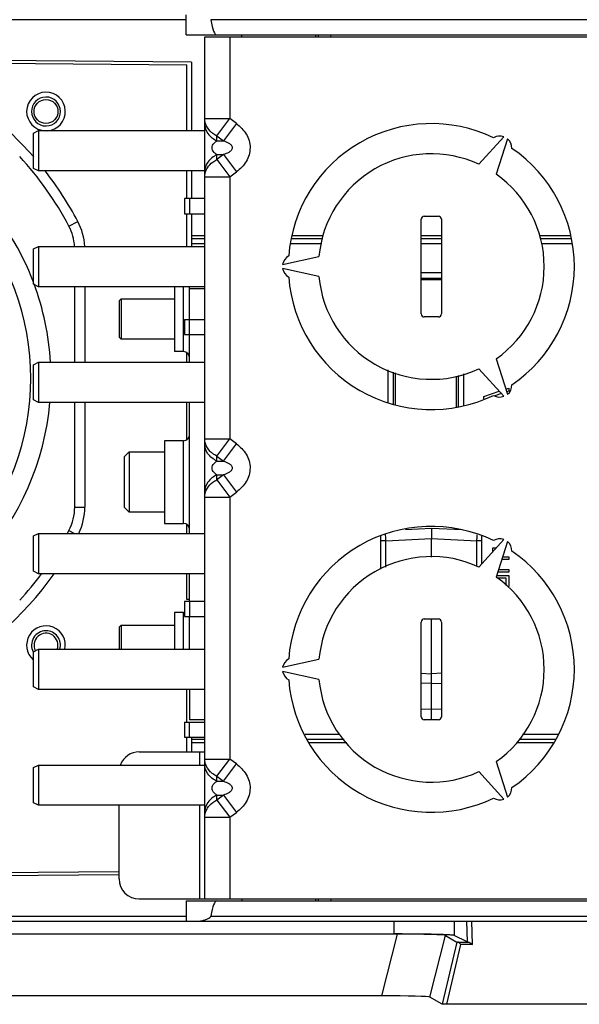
# Model space of a CAD drawing. Header units: millimetres. Extents: x 0 to 594, y 0 to 420.
# Tile 43 of 49: x 316 to 344, y 345 to 394. Entities that reach past the tile are written whole.
import ezdxf

# ---------------------------------------------------------------- set-up
doc = ezdxf.new("R2010")
doc.units = ezdxf.units.MM
doc.header["$LTSCALE"] = 32.67
doc.layers.get('0').update_dxf_attribs({"linetype": 'CONTINUOUS'})

msp = doc.modelspace()

# ---------------------------------------------------------------- linework, layer by layer
at = {"color": 7, "linetype": 'CONTINUOUS'}
for p, q in [((324.1355, 393.1372), (324.1355, 394.1372)), ((324.1355, 393.1372), (372.7258, 393.1372)), ((326.8855, 393.0372), (326.8855, 393.1372)), ((330.6969, 393.0372), (330.7048, 393.1372)), ((331.3065, 393.1372), (331.2987, 393.0372)), ((325.0493, 350.2372), (325.0493, 393.0372)), ((325.0493, 393.0372), (344.5493, 393.0372)), ((324.3993, 391.7872), (283.7493, 392.142)), ((283.8493, 392.0066), (324.1665, 391.6548)), ((324.1665, 388.3872), (324.1665, 391.6548)), ((324.3993, 391.7872), (324.3993, 388.3872)), ((316.5493, 388.2622), (316.7993, 388.3872)), ((316.5493, 386.5122), (316.5493, 388.2622)), ((316.7993, 388.3872), (316.7993, 386.3872)), ((316.7993, 388.3872), (325.0493, 388.3872)), ((338.6551, 386.7176), (339.9036, 388.0801)), ((340.0768, 387.9801), (339.5211, 386.2176)), ((316.7993, 386.3872), (316.5493, 386.5122)), ((325.0493, 386.3872), (316.7993, 386.3872)), ((324.1665, 385.0122), (324.1665, 386.3872)), ((324.3993, 386.3872), (324.3993, 385.0122)), ((324.0493, 385.0122), (324.0493, 384.2622)), ((325.0493, 385.0122), (324.0493, 385.0122)), ((324.0493, 384.2622), (325.0493, 384.2622)), ((324.1665, 382.6372), (324.1665, 384.2622)), ((324.3993, 384.2622), (324.3993, 382.6372)), ((335.7993, 379.2872), (335.7993, 383.9872)), ((335.9493, 384.1372), (336.6493, 384.1372)), ((336.7993, 383.9872), (336.7993, 379.2872)), ((324.3993, 383.1872), (325.0493, 383.1872)), ((329.4222, 383.1872), (330.9448, 383.1872)), ((335.7993, 383.1872), (336.7993, 383.1872)), ((341.656, 383.1872), (343.2101, 383.1872)), ((316.5493, 382.5122), (316.7993, 382.6372)), ((316.5493, 380.7622), (316.5493, 382.5122)), ((316.7993, 382.6372), (316.7993, 380.6372)), ((316.7993, 382.6372), (325.0493, 382.6372)), ((328.9173, 381.7372), (330.7216, 382.1372)), ((330.7216, 381.1372), (328.9173, 381.5372)), ((335.7993, 381.3372), (336.7993, 381.3372)), ((335.7993, 381.0654), (336.7993, 381.0654)), ((336.7993, 380.9808), (335.7993, 380.9823)), ((316.7993, 380.6372), (316.5493, 380.7622)), ((325.0493, 380.6372), (316.7993, 380.6372)), ((318.5993, 376.8872), (318.5993, 380.6372)), ((323.5493, 380.6372), (323.5493, 377.4128)), ((324.2993, 379.0122), (324.2993, 380.6372)), ((320.8993, 380.0372), (320.7993, 379.9372)), ((320.7993, 379.9372), (320.7993, 378.1372)), ((320.8993, 380.0372), (320.8993, 378.0372)), ((320.8993, 380.0372), (323.5493, 380.0372)), ((324.0493, 379.0122), (324.0493, 378.2622)), ((324.0493, 379.0122), (325.0493, 379.0122)), ((336.6493, 379.1372), (335.9493, 379.1372)), ((320.7993, 378.1372), (320.8993, 378.0372)), ((323.5493, 378.0372), (320.8993, 378.0372)), ((324.0493, 378.2622), (325.0493, 378.2622)), ((324.2993, 376.8872), (324.2993, 378.2622)), ((323.9993, 377.4122), (323.5493, 377.4122)), ((324.1665, 376.8872), (324.1665, 377.3548)), ((339.5211, 377.0568), (340.0768, 375.2943)), ((316.5493, 376.7622), (316.7993, 376.8872)), ((316.5493, 375.0122), (316.5493, 376.7622)), ((316.7993, 376.8872), (316.7993, 374.8872)), ((316.7993, 376.8872), (325.0493, 376.8872)), ((334.1493, 374.8929), (334.1493, 376.5095)), ((339.9036, 375.1943), (338.6551, 376.5568)), ((334.421, 374.801), (334.421, 376.3933)), ((334.5022, 376.3586), (334.5022, 374.7879)), ((337.5417, 374.6693), (337.5417, 376.1951)), ((337.6275, 376.223), (337.6275, 374.6765)), ((337.8993, 376.3113), (337.8993, 374.7379)), ((339.9902, 375.5542), (340.1493, 375.6072)), ((340.1493, 375.6072), (340.1493, 375.451)), ((316.7993, 374.8872), (316.5493, 375.0122)), ((338.8993, 375.1905), (339.6712, 375.4479)), ((338.8993, 375.0777), (338.8993, 375.1905)), ((339.7812, 375.3279), (339.448, 375.2165)), ((340.1493, 375.451), (340.037, 375.4134)), ((325.0493, 374.8872), (316.7993, 374.8872)), ((318.5993, 369.6972), (318.5993, 374.8872)), ((324.1665, 373.0447), (324.1665, 374.8872)), ((324.2993, 368.3872), (324.2993, 374.8872)), ((323.0493, 372.9872), (323.0493, 368.8872)), ((323.9993, 372.9872), (323.0493, 372.9872)), ((321.2993, 372.4372), (321.0493, 372.1872)), ((321.0493, 372.1872), (321.0493, 369.6872)), ((321.2993, 372.4372), (321.2993, 369.4372)), ((321.2993, 372.4372), (323.0493, 372.4372)), ((321.0493, 369.6872), (321.2993, 369.4372)), ((323.0493, 369.4372), (321.2993, 369.4372)), ((323.0493, 368.8872), (323.9993, 368.8872)), ((324.1665, 368.3872), (324.1665, 368.8298)), ((316.5493, 368.2622), (316.7993, 368.3872)), ((316.5493, 366.5122), (316.5493, 368.2622)), ((316.7993, 368.3872), (316.7993, 366.3872)), ((316.7993, 368.3872), (325.0493, 368.3872)), ((333.7993, 366.6152), (333.7993, 368.269)), ((336.2993, 368.6372), (335.0243, 368.5704)), ((337.8406, 368.5564), (336.2993, 368.6372)), ((336.2993, 368.6372), (336.2993, 368.1379)), ((338.7993, 366.875), (338.7993, 368.269)), ((336.2993, 367.2125), (336.2993, 368.1379)), ((338.6551, 366.7176), (339.9036, 368.0801)), ((339.3514, 367.6772), (339.4844, 367.6772)), ((339.3514, 367.4775), (339.3514, 367.6772)), ((339.4844, 367.6772), (339.4844, 367.6226)), ((340.0768, 367.9801), (339.5211, 366.2176)), ((339.8368, 367.2189), (340.1493, 367.2189)), ((340.1493, 367.2189), (340.1493, 367.0939)), ((340.1493, 367.0939), (339.7974, 367.0939)), ((316.7993, 366.3872), (316.5493, 366.5122)), ((325.0493, 366.3872), (316.7993, 366.3872)), ((324.1665, 365.1045), (324.1665, 366.3872)), ((324.2993, 365.0122), (324.2993, 366.3872)), ((339.5478, 366.3022), (340.1493, 366.3022)), ((340.1493, 366.4689), (339.6003, 366.4689)), ((339.6397, 366.5939), (340.1493, 366.5939)), ((340.1493, 366.5939), (340.1493, 366.4689)), ((340.1493, 366.3022), (340.1493, 365.8022)), ((339.5659, 366.1772), (339.9897, 366.1772)), ((339.9897, 366.1772), (339.9897, 365.8022)), ((340.1493, 365.8022), (340.1227, 365.698)), ((324.0493, 365.0122), (324.0493, 364.2622)), ((325.0493, 365.0122), (324.0493, 365.0122)), ((324.2993, 365.1045), (324.1665, 365.1045)), ((323.9993, 364.4622), (323.5493, 364.4622)), ((323.5493, 364.4616), (323.5493, 362.6372)), ((324.0493, 364.2622), (325.0493, 364.2622)), ((324.2993, 362.6372), (324.2993, 364.2622)), ((320.8993, 363.8372), (320.7993, 363.7372)), ((320.8993, 363.8372), (320.8993, 362.6372)), ((320.8993, 363.8372), (323.5493, 363.8372)), ((335.7993, 359.2872), (335.7993, 363.9872)), ((335.9493, 364.1372), (336.6493, 364.1372)), ((336.2993, 361.4221), (336.2993, 364.1372)), ((336.7993, 363.9872), (336.7993, 359.2872)), ((320.7993, 363.7372), (320.7993, 362.6372)), ((316.5493, 362.5122), (316.7993, 362.6372)), ((316.5493, 360.7622), (316.5493, 362.5122)), ((316.7993, 362.6372), (316.7993, 360.6372)), ((316.7993, 362.6372), (325.0493, 362.6372)), ((328.9173, 361.7372), (330.7216, 362.1372)), ((330.7216, 361.1372), (328.9173, 361.5372)), ((335.7862, 361.4455), (336.2993, 361.4221)), ((336.8123, 361.4455), (336.2993, 361.4221)), ((336.2993, 360.9297), (336.2993, 361.4221)), ((336.2993, 359.6365), (336.2993, 360.9297)), ((316.7993, 360.6372), (316.5493, 360.7622)), ((325.0493, 360.6372), (316.7993, 360.6372)), ((324.1665, 359.0122), (324.1665, 360.6372)), ((324.2993, 360.6372), (324.2993, 359.1372)), ((336.2993, 359.1372), (336.2993, 359.6365)), ((324.0493, 359.0122), (325.0493, 359.0122)), ((324.0493, 359.0122), (324.0493, 358.2622)), ((325.0493, 359.1372), (324.2993, 359.1372)), ((336.6493, 359.1372), (335.9493, 359.1372)), ((324.0493, 358.2622), (325.0493, 358.2622)), ((324.1665, 357.5372), (324.1665, 358.2622)), ((324.3993, 358.2622), (324.3993, 357.5372)), ((325.0493, 357.9872), (324.3993, 357.9872)), ((332.1024, 357.9872), (330.228, 357.9872)), ((342.3449, 357.9872), (340.5402, 357.9872)), ((321.7993, 357.5372), (325.0493, 357.5372)), ((339.5211, 357.0568), (340.0768, 355.2943)), ((316.5493, 356.7622), (316.7993, 356.8872)), ((316.5493, 355.0122), (316.5493, 356.7622)), ((316.7993, 356.8872), (316.7993, 354.8872)), ((316.7993, 356.8872), (325.0493, 356.8872)), ((339.9036, 355.1943), (338.6551, 356.5568)), ((316.7993, 354.8872), (316.5493, 355.0122)), ((325.0493, 354.8872), (316.7993, 354.8872)), ((320.7993, 351.2372), (320.7993, 354.8872)), ((320.7993, 351.5903), (283.8493, 351.2678)), ((283.7493, 351.1325), (320.7993, 351.4558)), ((321.7993, 350.2372), (344.5493, 350.2372)), ((324.1355, 350.1372), (371.4918, 350.1372)), ((324.1355, 350.1372), (324.1355, 349.1372)), ((326.8855, 350.2372), (326.8855, 350.1372)), ((330.7048, 350.1372), (330.6969, 350.2372)), ((331.2987, 350.2372), (331.3065, 350.1372)), ((282.9995, 349.1372), (376.5931, 349.1372)), ((334.6097, 348.4857), (300.5608, 348.4935)), ((300.7318, 348.504), (334.4407, 348.4963)), ((337.0057, 348.4248), (337.5719, 348.0979)), ((338.0812, 348.0988), (337.4361, 348.4212)), ((333.8309, 345.4229), (301.3416, 345.4229)), ((336.837, 345.0106), (336.227, 345.3626)), ((345.7504, 345.0043), (337.0623, 345.0043))]:
    msp.add_line(p, q, dxfattribs=at)
at = {"color": 9, "linetype": 'CONTINUOUS'}
for p, q in [((324.1355, 393.8872), (283.7493, 393.8872)), ((371.9974, 393.8959), (325.3548, 393.8959)), ((330.5569, 393.1372), (330.549, 393.0372)), ((326.2993, 393.0372), (326.2993, 388.9844)), ((325.0493, 388.9844), (326.2993, 388.9844)), ((325.6561, 388.1269), (326.2993, 388.9844)), ((326.6282, 388.7377), (325.985, 387.8802)), ((326.6282, 388.7377), (326.2993, 388.9844)), ((325.6561, 387.8802), (325.6561, 388.1269)), ((325.6561, 388.1269), (325.985, 387.8802)), ((325.6561, 387.8802), (325.985, 387.8802)), ((325.985, 387.1942), (325.6561, 386.9475)), ((325.6561, 386.9475), (325.6561, 387.1942)), ((325.6561, 387.1942), (325.985, 387.1942)), ((325.6561, 386.9475), (326.2993, 386.09)), ((325.985, 387.1942), (326.6282, 386.3367)), ((326.2993, 386.09), (326.6282, 386.3367)), ((325.0493, 386.09), (326.2993, 386.09)), ((326.2993, 386.09), (326.2993, 373.0844)), ((324.2993, 385.0122), (324.2993, 384.2622)), ((318.313, 383.6391), (318.7557, 383.8714)), ((324.3993, 383.0235), (325.0493, 383.0235)), ((329.3897, 383.0235), (330.91, 383.0235)), ((335.7993, 383.0235), (336.7993, 383.0235)), ((341.7173, 383.0235), (343.2301, 383.0235)), ((324.3993, 382.7744), (325.0493, 382.7744)), ((329.3402, 382.7744), (330.8571, 382.7744)), ((335.7993, 382.7744), (336.7993, 382.7744)), ((341.7627, 382.7744), (343.2605, 382.7744)), ((319.0993, 380.6372), (319.0993, 376.8872)), ((323.9993, 377.4122), (323.9993, 380.6372)), ((325.0493, 380.5372), (324.2993, 380.5372)), ((324.2993, 378.2622), (324.2993, 379.0122)), ((319.0993, 374.8872), (319.0993, 369.6972)), ((325.0493, 373.0844), (326.2993, 373.0844)), ((325.6561, 372.2269), (326.2993, 373.0844)), ((326.6282, 372.8377), (326.2993, 373.0844)), ((323.9993, 368.8872), (323.9993, 372.9869)), ((325.985, 371.9802), (326.6282, 372.8377)), ((325.6561, 371.9802), (325.6561, 372.2269)), ((325.6561, 372.2269), (325.985, 371.9802)), ((325.6561, 371.9802), (325.985, 371.9802)), ((325.6561, 371.0475), (325.6561, 371.2942)), ((325.985, 371.2942), (325.6561, 371.0475)), ((325.6561, 371.2942), (325.985, 371.2942)), ((325.985, 371.2942), (326.6282, 370.4367)), ((325.6561, 371.0475), (326.2993, 370.19)), ((325.0493, 370.19), (326.2993, 370.19)), ((326.2993, 370.19), (326.6282, 370.4367)), ((326.2993, 370.19), (326.2993, 357.1844)), ((318.5994, 369.6972), (319.0993, 369.6972)), ((318.313, 368.5353), (318.5953, 368.3872)), ((334.0362, 368.0193), (333.7993, 368.0193)), ((334.0362, 368.0193), (336.2993, 368.1379)), ((334.0362, 366.7166), (334.0362, 368.0193)), ((336.2993, 368.1379), (338.5623, 368.0193)), ((338.7993, 368.0193), (338.5623, 368.0193)), ((338.5623, 366.7477), (338.5623, 368.0193)), ((324.2993, 365.0122), (324.2993, 364.2622)), ((323.9993, 362.6372), (323.9993, 364.4622)), ((336.2993, 360.9297), (335.7862, 360.9526)), ((336.2993, 360.9297), (336.8123, 360.9526)), ((336.2993, 359.6365), (335.7993, 359.6627)), ((336.7993, 359.6627), (336.2993, 359.6365)), ((324.2993, 358.2622), (324.2993, 359.0122)), ((331.7626, 358.4), (330.0338, 358.4)), ((342.6075, 358.4), (340.8214, 358.4)), ((325.0493, 358.151), (324.3993, 358.151)), ((331.9676, 358.151), (330.151, 358.151)), ((342.4588, 358.151), (340.6518, 358.151)), ((324.7993, 357.5372), (324.7993, 356.8872)), ((325.0493, 357.1844), (326.2993, 357.1844)), ((325.6561, 356.3269), (326.2993, 357.1844)), ((325.985, 356.0802), (326.6282, 356.9377)), ((326.6282, 356.9377), (326.2993, 357.1844)), ((325.6561, 356.3269), (325.985, 356.0802)), ((325.6561, 356.0802), (325.6561, 356.3269)), ((325.6561, 356.0802), (325.985, 356.0802)), ((325.6561, 355.3942), (325.985, 355.3942)), ((325.6561, 355.1475), (325.6561, 355.3942)), ((325.985, 355.3942), (325.6561, 355.1475)), ((325.6561, 355.1475), (326.2993, 354.29)), ((325.985, 355.3942), (326.6282, 354.5367)), ((324.7993, 354.8872), (324.7993, 350.2372)), ((326.2993, 354.29), (326.6282, 354.5367)), ((325.0493, 354.29), (326.2993, 354.29)), ((326.2993, 354.29), (326.2993, 350.2372)), ((330.549, 350.2372), (330.5569, 350.1372)), ((283.7493, 349.3872), (324.1355, 349.3872)), ((325.3548, 349.3785), (371.9974, 349.3785)), ((334.4406, 349.1372), (334.4406, 348.4963)), ((337.4361, 349.1372), (337.4361, 348.4212)), ((338.0498, 349.1372), (338.0812, 348.0988)), ((338.3386, 347.9702), (338.3032, 349.1372)), ((334.6097, 348.4857), (333.8309, 345.4229)), ((336.227, 345.3626), (337.0057, 348.4248)), ((337.5719, 348.0979), (336.837, 345.0106)), ((337.0623, 345.0043), (337.7683, 347.9702)), ((337.5954, 348.0952), (338.1188, 348.0951)), ((338.3386, 347.9702), (337.7683, 347.9702))]:
    msp.add_line(p, q, dxfattribs=at)
at = {"color": 7, "linetype": 'CONTINUOUS'}
msp.add_circle((317.1743, 389.3372), 0.5938, dxfattribs=at)
at = {"color": 9, "linetype": 'CONTINUOUS'}
for centre, radius, start, end in [((303.9243, 376.0872), 16.7501, 41.01248, 62.30751), ((317.1743, 389.3372), 0.9598, 273.72569, 267.5799), ((317.1743, 389.3372), 0.7183, 90.96441, 270), ((317.1743, 389.3372), 0.7183, 270.96441, 90), ((303.9243, 376.0872), 16.7501, 27.69249, 37.98471), ((316.0993, 382.4772), 3.0001, 3.08393, 27.69249), ((316.0993, 369.6972), 3.0001, 334.06823, 360), ((303.9243, 376.0872), 16.7501, 297.69249, 324.56612), ((317.1743, 362.8372), 0.9598, 347.74493, 228.81717), ((317.1743, 362.8372), 0.7183, 90.96441, 208.14808), ((317.1743, 362.8372), 0.7183, 343.64879, 90)]:
    msp.add_arc(centre, radius, start, end, dxfattribs=at)
at = {"color": 7, "linetype": 'CONTINUOUS'}
for centre, radius, start, end in [((336.2993, 381.6372), 7.1, 64.24156, 175.75844), ((339.6944, 387.5178), 0.6, 69.59407, 121.07), ((339.6944, 387.5178), 0.6, 358.93, 50.40593), ((336.2993, 381.6372), 5.6, 65.12252, 174.87748), ((336.2993, 381.6372), 7.1, 304.24156, 55.75844), ((303.9243, 376.0872), 16.2502, 27.69249, 42.68621), ((336.2993, 381.6372), 5.6, 305.12252, 54.87748), ((303.9243, 376.0872), 13.5, 20.67951, 42.28921), ((303.9243, 376.0872), 12.5, 318.01095, 41.98905), ((335.9493, 383.9872), 0.15, 90, 180), ((336.6493, 383.9872), 0.15, 0, 90), ((316.0993, 382.4772), 2.5002, 3.68325, 27.69249), ((329.5089, 381.6372), 0.6, 118.93, 170.40593), ((329.5089, 381.6372), 0.6, 189.59407, 241.07), ((336.2993, 381.6372), 7.1, 184.24156, 295.75844), ((336.2993, 381.6372), 5.6, 185.12252, 294.87748), ((303.9243, 376.0872), 13.5, 3.41722, 20.31344), ((335.9493, 379.2872), 0.15, 180, 270), ((336.6493, 379.2872), 0.15, 270, 360), ((323.9993, 377.1122), 0.3, 0, 90), ((339.6944, 375.7566), 0.6, 309.59407, 1.07), ((339.6944, 375.7566), 0.6, 238.93, 290.40593), ((303.9243, 376.0872), 13.5, 317.71079, 354.87417), ((323.9993, 373.2872), 0.3, 270, 360), ((316.0993, 369.6972), 2.5002, 332.30751, 360), ((323.9993, 368.5872), 0.3, 0, 90), ((336.2993, 361.6372), 7.1, 64.24156, 175.75844), ((303.9243, 376.0872), 16.25, 331.70276, 332.30751), ((339.6944, 367.5178), 0.6, 69.59407, 121.07), ((339.6944, 367.5178), 0.6, 358.93, 50.40593), ((336.2993, 361.6372), 5.6, 65.12252, 174.87748), ((336.2993, 361.6372), 7.1, 304.24156, 55.75844), ((303.9243, 376.0872), 16.25, 317.31379, 323.32452), ((336.2993, 361.6372), 5.6, 305.12252, 54.87748), ((323.9993, 364.7622), 0.3, 270, 280), ((335.9493, 363.9872), 0.15, 90, 180), ((336.6493, 363.9872), 0.15, 0, 90), ((317.1743, 362.8372), 0.5938, 339.88414, 207.67217), ((329.5089, 361.6372), 0.6, 118.93, 170.40593), ((329.5089, 361.6372), 0.6, 189.59407, 241.07), ((336.2993, 361.6372), 7.1, 184.24156, 295.75844), ((336.2993, 361.6372), 5.6, 185.12252, 294.87748), ((335.9493, 359.2872), 0.15, 180, 270), ((336.6493, 359.2872), 0.15, 270, 360), ((321.7993, 356.5372), 1, 90, 159.34471), ((339.6944, 355.7566), 0.6, 309.59407, 1.07), ((339.6944, 355.7566), 0.6, 238.93, 290.40593), ((321.7993, 351.2372), 1, 180, 270)]:
    msp.add_arc(centre, radius, start, end, dxfattribs=at)
for centre, major_axis, ratio, start_param, end_param in [((325.6355, 436.0916), (0, 42.9544), 0.0349208, -3.3298252, -3.1415927), ((325.6355, 307.1828), (0, 42.9544), 0.0349208, 0, 0.1882325), ((334.4278, 348.4175), (2.5806, 0.0042), 0.026381, 0.0454993, 1.5002177), ((333.649, 345.3547), (2.5807, 0.0048), 0.0263814, 0.0454927, 1.5002112)]:
    msp.add_ellipse(centre, major_axis=major_axis, ratio=ratio, start_param=start_param, end_param=end_param, dxfattribs=at)
at = {"color": 9, "linetype": 'CONTINUOUS'}
for points in [[(325.0854, 388.7459), (325.0619, 388.8228), (325.0493, 388.904), (325.0493, 388.9844)], [(325.6561, 388.1269), (325.5859, 388.1606), (325.5184, 388.2007), (325.4555, 388.2467)], [(325.4555, 386.8277), (325.5184, 386.8737), (325.5859, 386.9138), (325.6561, 386.9475)], [(325.0493, 386.09), (325.0493, 386.205), (325.0755, 386.3221), (325.1224, 386.427)], [(325.0854, 372.8459), (325.0619, 372.9228), (325.0493, 373.004), (325.0493, 373.0844)], [(325.6561, 372.2269), (325.5859, 372.2606), (325.5184, 372.3007), (325.4555, 372.3467)], [(325.4555, 370.9277), (325.5184, 370.9737), (325.5859, 371.0138), (325.6561, 371.0475)], [(325.0493, 370.19), (325.0493, 370.305), (325.0755, 370.4221), (325.1224, 370.527)], [(325.0854, 356.9459), (325.0619, 357.0228), (325.0493, 357.104), (325.0493, 357.1844)], [(325.6561, 356.3269), (325.5859, 356.3606), (325.5184, 356.4007), (325.4555, 356.4467)], [(325.4555, 355.0277), (325.5184, 355.0737), (325.5859, 355.1138), (325.6561, 355.1475)], [(325.0493, 354.29), (325.0493, 354.405), (325.0755, 354.5221), (325.1224, 354.627)]]:
    msp.add_open_spline(points, degree=3, dxfattribs=at)
for points, knots in [([(325.0493, 388.7377), (325.0493, 388.5648), (325.1788, 388.1948), (325.4833, 387.9632), (325.6561, 387.8802)], [0, 0, 0, 0, 0.4741762, 1, 1, 1, 1]), ([(325.4555, 388.2467), (325.411, 388.2793), (325.2508, 388.4136), (325.1305, 388.5987), (325.0854, 388.7459)], [0, 0, 0, 0, 0.2639516, 1, 1, 1, 1]), ([(326.6282, 388.7377), (326.8113, 388.5881), (327.1605, 388.2527), (327.3733, 387.5365), (327.159, 386.8226), (326.8129, 386.484), (326.6282, 386.3367)], [0, 0, 0, 0, 0.2506504, 0.500219, 0.7495656, 1, 1, 1, 1]), ([(325.6561, 387.1942), (325.6039, 387.2259), (325.4875, 387.3111), (325.3743, 387.5372), (325.4874, 387.7633), (325.6039, 387.8486), (325.6561, 387.8802)], [0, 0, 0, 0, 0.2123883, 0.4998494, 0.7876345, 1, 1, 1, 1]), ([(325.985, 387.8802), (326.0742, 387.8503), (326.2074, 387.795), (326.3646, 387.6841), (326.4454, 387.5373), (326.3645, 387.3905), (326.2075, 387.2794), (326.0742, 387.2241), (325.985, 387.1942)], [0, 0, 0, 0, 0.2437541, 0.3689373, 0.499918, 0.6310009, 0.7562602, 1, 1, 1, 1]), ([(325.6561, 387.1942), (325.4833, 387.1113), (325.1788, 386.8797), (325.0493, 386.5096), (325.0493, 386.3367)], [0, 0, 0, 0, 0.5257481, 1, 1, 1, 1]), ([(325.1224, 386.427), (325.1396, 386.4656), (325.2224, 386.62), (325.3485, 386.7494), (325.4555, 386.8277)], [0, 0, 0, 0, 0.2413206, 1, 1, 1, 1]), ([(325.6561, 371.9802), (325.4833, 372.0632), (325.1788, 372.2948), (325.0493, 372.6648), (325.0493, 372.8377)], [0, 0, 0, 0, 0.5257857, 1, 1, 1, 1]), ([(325.4555, 372.3467), (325.411, 372.3793), (325.2508, 372.5136), (325.1305, 372.6987), (325.0854, 372.8459)], [0, 0, 0, 0, 0.2639516, 1, 1, 1, 1]), ([(326.6282, 372.8377), (326.8113, 372.6881), (327.1605, 372.3527), (327.3733, 371.6365), (327.159, 370.9226), (326.8129, 370.584), (326.6282, 370.4367)], [0, 0, 0, 0, 0.2506504, 0.500219, 0.7495656, 1, 1, 1, 1]), ([(325.6561, 371.2942), (325.6039, 371.3259), (325.4875, 371.4111), (325.3743, 371.6372), (325.4874, 371.8633), (325.6039, 371.9486), (325.6561, 371.9802)], [0, 0, 0, 0, 0.2123883, 0.4998494, 0.7876345, 1, 1, 1, 1]), ([(325.985, 371.9802), (326.0742, 371.9503), (326.2074, 371.895), (326.3646, 371.7841), (326.4454, 371.6373), (326.3645, 371.4905), (326.2075, 371.3794), (326.0742, 371.3241), (325.985, 371.2942)], [0, 0, 0, 0, 0.2437541, 0.3689373, 0.499918, 0.6310009, 0.7562602, 1, 1, 1, 1]), ([(325.6561, 371.2942), (325.4833, 371.2113), (325.1788, 370.9797), (325.0493, 370.6096), (325.0493, 370.4367)], [0, 0, 0, 0, 0.5257481, 1, 1, 1, 1]), ([(325.1224, 370.527), (325.1396, 370.5656), (325.2224, 370.72), (325.3485, 370.8494), (325.4555, 370.9277)], [0, 0, 0, 0, 0.2413206, 1, 1, 1, 1]), ([(325.6561, 356.0802), (325.4833, 356.1632), (325.1788, 356.3948), (325.0493, 356.7648), (325.0493, 356.9377)], [0, 0, 0, 0, 0.5257857, 1, 1, 1, 1]), ([(325.4555, 356.4467), (325.411, 356.4793), (325.2508, 356.6136), (325.1305, 356.7987), (325.0854, 356.9459)], [0, 0, 0, 0, 0.2639516, 1, 1, 1, 1]), ([(326.6282, 356.9377), (326.8113, 356.7881), (327.1605, 356.4527), (327.3733, 355.7365), (327.159, 355.0226), (326.8129, 354.684), (326.6282, 354.5367)], [0, 0, 0, 0, 0.2506504, 0.500219, 0.7495656, 1, 1, 1, 1]), ([(325.6561, 355.3942), (325.6039, 355.4259), (325.4875, 355.5111), (325.3743, 355.7372), (325.4874, 355.9633), (325.6039, 356.0486), (325.6561, 356.0802)], [0, 0, 0, 0, 0.2123883, 0.4998494, 0.7876345, 1, 1, 1, 1]), ([(325.985, 356.0802), (326.0742, 356.0503), (326.2074, 355.995), (326.3646, 355.8841), (326.4454, 355.7373), (326.3645, 355.5905), (326.2075, 355.4794), (326.0742, 355.4241), (325.985, 355.3942)], [0, 0, 0, 0, 0.2437541, 0.3689373, 0.499918, 0.6310009, 0.7562602, 1, 1, 1, 1]), ([(325.6561, 355.3942), (325.4833, 355.3113), (325.1788, 355.0797), (325.0493, 354.7096), (325.0493, 354.5367)], [0, 0, 0, 0, 0.5257481, 1, 1, 1, 1]), ([(325.1224, 354.627), (325.1396, 354.6656), (325.2224, 354.82), (325.3485, 354.9494), (325.4555, 355.0277)], [0, 0, 0, 0, 0.2413206, 1, 1, 1, 1])]:
    msp.add_open_spline(points, degree=3, knots=knots, dxfattribs=at)
at = {"color": 7, "linetype": 'CONTINUOUS'}
for points, knots in [([(334.0362, 368.0193), (334.0355, 368.0477), (334.033, 368.1532), (334.0312, 368.2587), (334.0309, 368.3358)], [0, 0, 0, 0, 0.2688219, 1, 1, 1, 1]), ([(338.5623, 368.0193), (338.563, 368.0455), (338.5653, 368.144), (338.567, 368.2425), (338.5675, 368.3149)], [0, 0, 0, 0, 0.2657222, 1, 1, 1, 1]), ([(324.768, 349.1372), (324.8713, 349.1372), (325.0286, 349.1796), (325.2038, 349.2531), (325.2997, 349.3083), (325.3496, 349.3502), (325.3548, 349.3785)], [0, 0, 0, 0, 0.4760269, 0.7348714, 0.867469, 1, 1, 1, 1]), ([(337.4361, 348.4212), (337.4109, 348.4338), (337.3163, 348.4362), (337.1336, 348.4551), (336.8495, 348.4638), (336.4812, 348.4759), (336.0388, 348.4843), (335.3505, 348.4937), (334.8113, 348.4963), (334.4407, 348.4963)], [0, 0, 0, 0, 0.0282278, 0.091092, 0.1865001, 0.311097, 0.4604392, 0.6291141, 1, 1, 1, 1]), ([(337.5719, 348.0979), (337.5727, 348.0975), (337.5806, 348.096), (337.5883, 348.0956), (337.5954, 348.0952)], [0, 0, 0, 0, 0.1039353, 1, 1, 1, 1]), ([(337.7683, 347.9703), (337.739, 348.0014), (337.6875, 348.0489), (337.6243, 348.0929), (337.5954, 348.0952)], [0, 0, 0, 0, 0.5958313, 1, 1, 1, 1]), ([(338.1188, 348.0951), (338.1138, 348.0954), (338.1015, 348.0967), (338.088, 348.0954), (338.0812, 348.0988)], [0, 0, 0, 0, 0.3983401, 1, 1, 1, 1]), ([(338.1188, 348.0951), (338.1547, 348.0939), (338.2336, 348.0508), (338.3011, 348.0018), (338.3386, 347.9701)], [0, 0, 0, 0, 0.4226846, 1, 1, 1, 1]), ([(337.0623, 345.0043), (337.0326, 345.0043), (336.979, 345.005), (336.909, 345.0047), (336.8649, 345.0093), (336.8421, 345.0077), (336.837, 345.0106)], [0, 0, 0, 0, 0.3943904, 0.7166798, 0.9211946, 1, 1, 1, 1])]:
    msp.add_open_spline(points, degree=3, knots=knots, dxfattribs=at)

doc.saveas('drawing.dxf')
